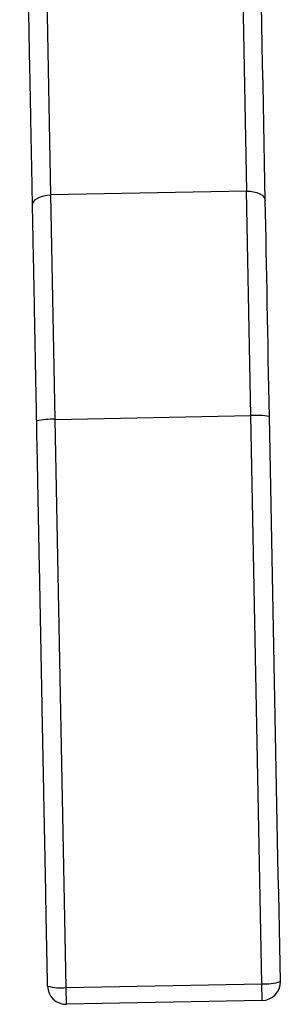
# Model space of a CAD drawing. Header units: millimetres. Extents: x 277 to 1167, y -325 to 554.
# Tile 1 of 13: x 605 to 633, y -325 to -219. Entities that reach past the tile are written whole.
import ezdxf

# ---------------------------------------------------------------- set-up
doc = ezdxf.new("R2010")
doc.units = ezdxf.units.MM

msp = doc.modelspace()

# ---------------------------------------------------------------- linework, layer by layer
at = {"color": 7, "linetype": 'Continuous', "lineweight": 25}
for p, q in [((608.58, -238.06), (607.21, -167.3)), ((628.21, -166.89), (629.58, -237.65)), ((629.58, -237.65), (608.58, -238.06)), ((609.05, -262.13), (608.58, -238.06)), ((630.04, -261.72), (629.58, -237.65)), ((609.05, -262.13), (630.04, -261.72)), ((631.22, -322.65), (630.04, -261.72)), ((610.22, -323.05), (609.05, -262.13)), ((610.22, -323.05), (631.22, -322.65)), ((610.26, -324.86), (610.22, -323.05)), ((631.25, -324.45), (631.22, -322.65)), ((631.25, -324.45), (610.26, -324.86))]:
    msp.add_line(p, q, dxfattribs=at)
at = {"color": 7, "linetype": 'Continuous', "lineweight": 25, "flags": 128}
for points in [[(606.6, -239.19), (606.64, -238.97), (606.75, -238.77), (606.93, -238.57), (607.17, -238.4), (607.47, -238.26), (607.82, -238.15), (608.19, -238.09), (608.58, -238.06)], [(629.58, -237.65), (629.97, -237.66), (630.34, -237.72), (630.69, -237.81), (631, -237.94), (631.25, -238.1), (631.44, -238.29), (631.56, -238.49), (631.6, -238.7)]]:
    msp.add_lwpolyline(points, dxfattribs=at)
at = {"color": 7, "linetype": 'Continuous', "lineweight": 25}
for centre, radius, start, end in [((630.69, -269.68), 7.98, 80.2626, 94.6826), ((608.7, -270.1), 7.98, 87.5304, 101.9505), ((609.62, -317.73), 5.36, 254.7982, 276.4109), ((610.22, -322.86), 2, 181.1065, 271.1065), ((631.61, -317.3), 5.36, 265.8021, 287.4148), ((631.22, -322.45), 2, 271.1065, 1.1065)]:
    msp.add_arc(centre, radius, start, end, dxfattribs=at)
for points, knots in [([(606.6, -239.19), (606.6, -238.8), (606.58, -238.03), (606.56, -236.87), (606.54, -235.7), (606.51, -234.53), (606.49, -233.35), (606.47, -232.17), (606.44, -230.98), (606.42, -229.78), (606.4, -228.59), (606.38, -227.38), (606.35, -226.18), (606.33, -224.96), (606.3, -223.74), (606.23, -220.06), (606.11, -213.83), (605.94, -204.89), (605.76, -195.77), (605.63, -188.71), (605.53, -183.82), (605.48, -181.15), (605.43, -178.47), (605.38, -175.78), (605.33, -173.09), (605.27, -170.38), (605.24, -168.57), (605.22, -167.67)], [0, 0, 0, 0, 0.017823, 0.03564, 0.053452, 0.071261, 0.089067, 0.106871, 0.124674, 0.142478, 0.160282, 0.178088, 0.195897, 0.213711, 0.231529, 0.249352, 0.374673, 0.500001, 0.625322, 0.750649, 0.786289, 0.82191, 0.85752, 0.893126, 0.928736, 0.964359, 1, 1, 1, 1]), ([(607.05, -262.29), (607.04, -262.07), (607.04, -261.61), (607.02, -260.93), (607.01, -260.26), (607, -259.58), (606.98, -258.91), (606.97, -258.23), (606.96, -257.56), (606.94, -256.89), (606.92, -255.43), (606.87, -253.2), (606.82, -250.23), (606.76, -247.33), (606.72, -245.08), (606.68, -243.42), (606.66, -242.34), (606.64, -241.27), (606.62, -240.22), (606.61, -239.53), (606.6, -239.19)], [0, 0, 0, 0, 0.027689, 0.05536, 0.083017, 0.110666, 0.138313, 0.165963, 0.193623, 0.221296, 0.24899, 0.374485, 0.500002, 0.625497, 0.751014, 0.800841, 0.85062, 0.900384, 0.950167, 1, 1, 1, 1]), ([(608.22, -322.9), (608.21, -322.23), (608.18, -320.88), (608.14, -318.87), (608.1, -316.85), (608.06, -314.84), (608.03, -312.82), (607.99, -310.8), (607.95, -308.78), (607.91, -306.76), (607.87, -304.74), (607.83, -302.72), (607.79, -300.7), (607.75, -298.68), (607.71, -296.66), (607.67, -294.64), (607.62, -292.02), (607.56, -288.82), (607.49, -285.03), (607.42, -281.24), (607.34, -277.45), (607.27, -273.66), (607.2, -269.87), (607.12, -266.08), (607.07, -263.55), (607.05, -262.29)], [0, 0, 0, 0, 0.033347, 0.066688, 0.100024, 0.133356, 0.166685, 0.200011, 0.233336, 0.26666, 0.299985, 0.333312, 0.366641, 0.399974, 0.43331, 0.466652, 0.500001, 0.562522, 0.625024, 0.687514, 0.749998, 0.812483, 0.874973, 0.937477, 1, 1, 1, 1])]:
    msp.add_open_spline(points, degree=3, knots=knots, dxfattribs=at)
for points in [[(631.6, -238.7), (631.18, -217.03), (630.71, -192.68), (630.22, -167.18)], [(632.04, -261.81), (631.89, -253.58), (631.73, -245.62), (631.6, -238.7)], [(633.22, -322.41), (632.83, -302.27), (632.43, -282.01), (632.04, -261.81)]]:
    msp.add_open_spline(points, degree=3, dxfattribs=at)

doc.saveas('drawing.dxf')
